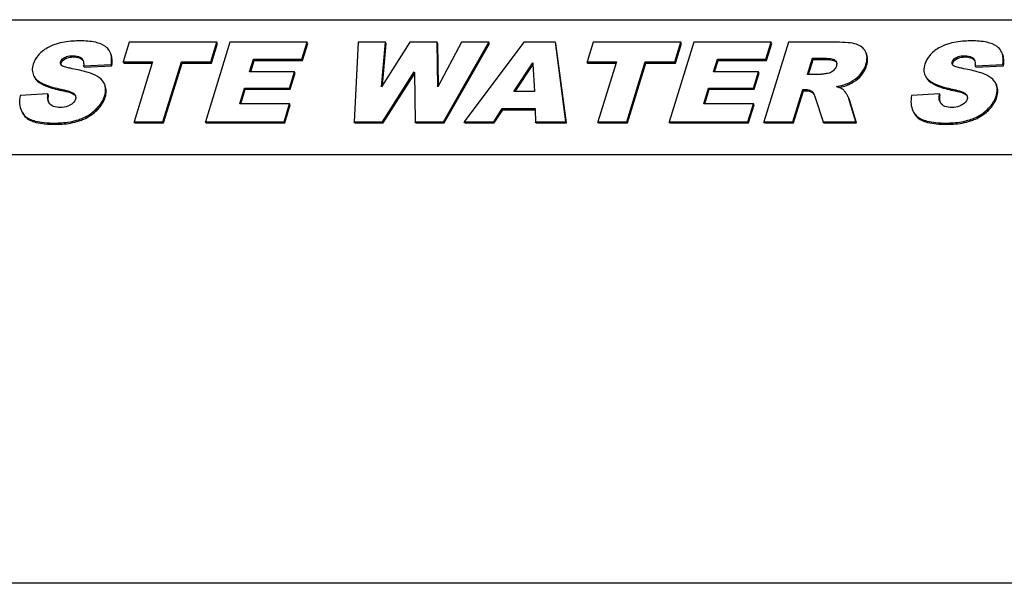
# Model space of a CAD drawing. Header units: millimetres. Extents: x 0 to 4200, y 0 to 2970.
# Tile 11 of 18: x 3136 to 3185, y 1014 to 1042. Entities that reach past the tile are written whole.
import ezdxf

# ---------------------------------------------------------------- set-up
doc = ezdxf.new("R2010")
doc.units = ezdxf.units.MM
doc.header["$LTSCALE"] = 231
doc.layers.get('0').update_dxf_attribs({"linetype": 'CONTINUOUS'})

msp = doc.modelspace()

# ---------------------------------------------------------------- linework, layer by layer
at = {"color": 7, "linetype": 'Continuous'}
for p, q in [((3118.913, 1042.073), (3218.387, 1042.073)), ((3141.841, 1040.961), (3141.542, 1039.993)), ((3146.167, 1040.961), (3141.841, 1040.961)), ((3146.808, 1040.961), (3145.598, 1037.044)), ((3145.868, 1039.993), (3146.167, 1040.961)), ((3146.198, 1040.898), (3146.167, 1040.961)), ((3150.622, 1040.961), (3146.808, 1040.961)), ((3150.363, 1040.124), (3150.622, 1040.961)), ((3150.652, 1040.898), (3150.622, 1040.961)), ((3153.128, 1040.961), (3152.942, 1037.044)), ((3154.479, 1040.961), (3153.128, 1040.961)), ((3155.676, 1040.961), (3154.288, 1038.767)), ((3154.288, 1038.767), (3154.479, 1040.961)), ((3154.51, 1040.898), (3154.479, 1040.961)), ((3157.024, 1040.961), (3155.676, 1040.961)), ((3157.054, 1040.898), (3157.024, 1040.961)), ((3157.06, 1038.77), (3157.024, 1040.961)), ((3158.224, 1040.961), (3157.06, 1038.77)), ((3157.343, 1037.044), (3159.571, 1040.961)), ((3159.571, 1040.961), (3158.224, 1040.961)), ((3161.306, 1040.961), (3158.364, 1037.044)), ((3159.602, 1040.898), (3159.571, 1040.961)), ((3162.857, 1040.961), (3161.306, 1040.961)), ((3162.888, 1040.898), (3162.857, 1040.961)), ((3163.378, 1037.044), (3162.857, 1040.961)), ((3164.717, 1040.961), (3164.418, 1039.993)), ((3169.043, 1040.961), (3164.717, 1040.961)), ((3169.684, 1040.961), (3168.473, 1037.044)), ((3168.744, 1039.993), (3169.043, 1040.961)), ((3169.073, 1040.898), (3169.043, 1040.961)), ((3173.497, 1040.961), (3169.684, 1040.961)), ((3174.352, 1040.961), (3173.141, 1037.044)), ((3173.239, 1040.124), (3173.497, 1040.961)), ((3173.528, 1040.898), (3173.497, 1040.961)), ((3176.724, 1040.961), (3174.352, 1040.961)), ((3145.899, 1039.931), (3146.198, 1040.898)), ((3150.394, 1040.062), (3150.652, 1040.898)), ((3154.33, 1038.833), (3154.51, 1040.898)), ((3157.088, 1038.824), (3157.054, 1040.898)), ((3157.374, 1036.982), (3159.602, 1040.898)), ((3163.408, 1036.982), (3162.888, 1040.898)), ((3168.774, 1039.931), (3169.073, 1040.898)), ((3173.269, 1040.062), (3173.528, 1040.898)), ((3178.158, 1040.495), (3178.153, 1040.506)), ((3141.573, 1039.931), (3141.542, 1039.993)), ((3141.542, 1039.993), (3142.994, 1039.993)), ((3142.994, 1039.993), (3142.979, 1039.945)), ((3143.505, 1037.044), (3144.417, 1039.993)), ((3144.417, 1039.993), (3145.868, 1039.993)), ((3144.447, 1039.931), (3144.417, 1039.993)), ((3145.899, 1039.931), (3145.868, 1039.993)), ((3147.783, 1039.502), (3147.976, 1040.124)), ((3147.833, 1039.502), (3148.006, 1040.062)), ((3147.976, 1040.124), (3150.363, 1040.124)), ((3148.006, 1040.062), (3147.976, 1040.124)), ((3148.006, 1040.062), (3150.394, 1040.062)), ((3150.394, 1040.062), (3150.363, 1040.124)), ((3164.449, 1039.931), (3164.418, 1039.993)), ((3164.418, 1039.993), (3165.87, 1039.993)), ((3165.87, 1039.993), (3165.855, 1039.945)), ((3166.381, 1037.044), (3167.293, 1039.993)), ((3167.293, 1039.993), (3168.744, 1039.993)), ((3167.323, 1039.931), (3167.293, 1039.993)), ((3168.774, 1039.931), (3168.744, 1039.993)), ((3170.659, 1039.502), (3170.851, 1040.124)), ((3170.709, 1039.502), (3170.882, 1040.062)), ((3170.851, 1040.124), (3173.239, 1040.124)), ((3170.882, 1040.062), (3170.851, 1040.124)), ((3170.882, 1040.062), (3173.269, 1040.062)), ((3173.269, 1040.062), (3173.239, 1040.124)), ((3175.291, 1039.374), (3175.537, 1040.17)), ((3175.34, 1039.374), (3175.567, 1040.108)), ((3175.537, 1040.17), (3176.162, 1040.17)), ((3175.567, 1040.108), (3175.537, 1040.17)), ((3175.567, 1040.108), (3176.192, 1040.108)), ((3139.596, 1039.793), (3140.958, 1039.86)), ((3139.626, 1039.731), (3139.596, 1039.793)), ((3139.626, 1039.731), (3140.988, 1039.798)), ((3140.988, 1039.798), (3140.958, 1039.86)), ((3141.573, 1039.931), (3142.975, 1039.931)), ((3142.979, 1039.945), (3142.082, 1037.044)), ((3143.536, 1036.982), (3144.447, 1039.931)), ((3144.447, 1039.931), (3145.899, 1039.931)), ((3149.998, 1039.502), (3147.783, 1039.502)), ((3149.751, 1038.703), (3149.998, 1039.502)), ((3150.029, 1039.44), (3149.998, 1039.502)), ((3154.337, 1037.044), (3155.903, 1039.51)), ((3155.903, 1039.51), (3155.904, 1039.447)), ((3160.811, 1038.537), (3161.749, 1039.945)), ((3160.883, 1038.537), (3161.754, 1039.845)), ((3161.749, 1039.945), (3161.752, 1039.882)), ((3161.752, 1039.882), (3161.823, 1038.537)), ((3164.449, 1039.931), (3165.85, 1039.931)), ((3165.855, 1039.945), (3164.958, 1037.044)), ((3166.412, 1036.982), (3167.323, 1039.931)), ((3167.323, 1039.931), (3168.774, 1039.931)), ((3172.874, 1039.502), (3170.659, 1039.502)), ((3172.627, 1038.703), (3172.874, 1039.502)), ((3172.904, 1039.44), (3172.874, 1039.502)), ((3183.56, 1039.793), (3184.922, 1039.86)), ((3183.59, 1039.731), (3183.56, 1039.793)), ((3183.59, 1039.731), (3184.952, 1039.798)), ((3184.952, 1039.798), (3184.922, 1039.86)), ((3149.782, 1038.641), (3150.029, 1039.44)), ((3154.368, 1036.982), (3155.905, 1039.403)), ((3155.904, 1039.447), (3155.949, 1037.044)), ((3172.657, 1038.641), (3172.904, 1039.44)), ((3175.891, 1039.374), (3175.291, 1039.374)), ((3140.625, 1038.898), (3140.607, 1038.939)), ((3140.656, 1038.836), (3140.638, 1038.876)), ((3147.298, 1037.931), (3147.536, 1038.703)), ((3147.348, 1037.931), (3147.567, 1038.641)), ((3147.536, 1038.703), (3149.751, 1038.703)), ((3147.567, 1038.641), (3147.536, 1038.703)), ((3147.567, 1038.641), (3149.782, 1038.641)), ((3149.782, 1038.641), (3149.751, 1038.703)), ((3161.823, 1038.537), (3160.811, 1038.537)), ((3170.174, 1037.931), (3170.412, 1038.703)), ((3170.223, 1037.931), (3170.443, 1038.641)), ((3170.412, 1038.703), (3172.627, 1038.703)), ((3170.443, 1038.641), (3170.412, 1038.703)), ((3170.443, 1038.641), (3172.657, 1038.641)), ((3172.657, 1038.641), (3172.627, 1038.703)), ((3174.571, 1037.044), (3175.062, 1038.634)), ((3174.601, 1036.982), (3175.093, 1038.571)), ((3175.062, 1038.634), (3175.188, 1038.634)), ((3175.093, 1038.571), (3175.062, 1038.634)), ((3175.093, 1038.571), (3175.218, 1038.571)), ((3184.589, 1038.898), (3184.571, 1038.939)), ((3184.62, 1038.836), (3184.602, 1038.876)), ((3137.837, 1038.412), (3136.461, 1038.34)), ((3137.867, 1038.35), (3137.837, 1038.412)), ((3175.673, 1038.241), (3176.063, 1037.044)), ((3177.671, 1037.044), (3177.33, 1038.177)), ((3177.702, 1036.982), (3177.361, 1038.115)), ((3181.801, 1038.412), (3180.425, 1038.34)), ((3181.831, 1038.35), (3181.801, 1038.412)), ((3137.882, 1037.983), (3137.867, 1038.009)), ((3149.754, 1037.931), (3147.298, 1037.931)), ((3149.48, 1037.044), (3149.754, 1037.931)), ((3149.511, 1036.982), (3149.785, 1037.869)), ((3149.785, 1037.869), (3149.754, 1037.931)), ((3159.816, 1037.044), (3160.238, 1037.69)), ((3159.846, 1036.982), (3160.269, 1037.628)), ((3160.238, 1037.69), (3161.856, 1037.69)), ((3160.269, 1037.628), (3160.238, 1037.69)), ((3160.269, 1037.628), (3161.859, 1037.628)), ((3161.856, 1037.69), (3161.859, 1037.627)), ((3161.859, 1037.627), (3161.886, 1037.044)), ((3172.63, 1037.931), (3170.174, 1037.931)), ((3172.356, 1037.044), (3172.63, 1037.931)), ((3172.387, 1036.982), (3172.661, 1037.869)), ((3172.661, 1037.869), (3172.63, 1037.931)), ((3181.846, 1037.983), (3181.831, 1038.009)), ((3142.113, 1036.982), (3142.082, 1037.044)), ((3142.082, 1037.044), (3143.505, 1037.044)), ((3142.113, 1036.982), (3143.536, 1036.982)), ((3143.536, 1036.982), (3143.505, 1037.044)), ((3145.628, 1036.982), (3145.598, 1037.044)), ((3145.598, 1037.044), (3149.48, 1037.044)), ((3145.628, 1036.982), (3149.511, 1036.982)), ((3149.511, 1036.982), (3149.48, 1037.044)), ((3152.973, 1036.982), (3152.942, 1037.044)), ((3152.942, 1037.044), (3154.337, 1037.044)), ((3152.973, 1036.982), (3154.368, 1036.982)), ((3154.368, 1036.982), (3154.337, 1037.044)), ((3155.979, 1036.982), (3155.949, 1037.044)), ((3155.949, 1037.044), (3157.343, 1037.044)), ((3155.979, 1036.982), (3157.374, 1036.982)), ((3157.374, 1036.982), (3157.343, 1037.044)), ((3158.395, 1036.982), (3158.364, 1037.044)), ((3158.364, 1037.044), (3159.816, 1037.044)), ((3158.395, 1036.982), (3159.846, 1036.982)), ((3159.846, 1036.982), (3159.816, 1037.044)), ((3161.916, 1036.982), (3161.886, 1037.044)), ((3161.886, 1037.044), (3163.378, 1037.044)), ((3161.916, 1036.982), (3163.408, 1036.982)), ((3163.408, 1036.982), (3163.378, 1037.044)), ((3164.989, 1036.982), (3164.958, 1037.044)), ((3164.958, 1037.044), (3166.381, 1037.044)), ((3164.989, 1036.982), (3166.412, 1036.982)), ((3166.412, 1036.982), (3166.381, 1037.044)), ((3168.504, 1036.982), (3168.473, 1037.044)), ((3168.473, 1037.044), (3172.356, 1037.044)), ((3168.504, 1036.982), (3172.387, 1036.982)), ((3172.387, 1036.982), (3172.356, 1037.044)), ((3173.172, 1036.982), (3173.141, 1037.044)), ((3173.141, 1037.044), (3174.571, 1037.044)), ((3173.172, 1036.982), (3174.601, 1036.982)), ((3174.601, 1036.982), (3174.571, 1037.044)), ((3176.093, 1036.982), (3176.063, 1037.044)), ((3176.063, 1037.044), (3177.671, 1037.044)), ((3176.093, 1036.982), (3177.702, 1036.982)), ((3177.702, 1036.982), (3177.671, 1037.044)), ((3461.332, 1035.415), (2860.8, 1035.415)), ((3471.704, 1014.28), (2871.172, 1014.28))]:
    msp.add_line(p, q, dxfattribs=at)
at = {"color": 9, "linetype": 'Continuous'}
for p, q in [((3138.49, 1039.929), (3138.46, 1039.991)), ((3138.683, 1040.146), (3138.652, 1040.208)), ((3139.085, 1040.236), (3139.054, 1040.298)), ((3139.519, 1040.116), (3139.488, 1040.178)), ((3176.192, 1040.108), (3176.162, 1040.17)), ((3176.691, 1040.005), (3176.66, 1040.067)), ((3182.454, 1039.929), (3182.424, 1039.991)), ((3182.647, 1040.146), (3182.616, 1040.208)), ((3183.049, 1040.236), (3183.018, 1040.298)), ((3183.483, 1040.116), (3183.452, 1040.178)), ((3178.202, 1039.811), (3178.172, 1039.873)), ((3137.307, 1039.062), (3137.277, 1039.124)), ((3177.863, 1039.247), (3177.832, 1039.309)), ((3181.271, 1039.062), (3181.241, 1039.124)), ((3138.497, 1038.587), (3138.466, 1038.649)), ((3140.656, 1038.836), (3140.636, 1038.876)), ((3175.218, 1038.571), (3175.188, 1038.634)), ((3175.536, 1038.479), (3175.506, 1038.541)), ((3177.295, 1038.863), (3177.265, 1038.926)), ((3182.461, 1038.587), (3182.43, 1038.649)), ((3184.62, 1038.836), (3184.6, 1038.876)), ((3139.155, 1038.36), (3139.124, 1038.422)), ((3140.663, 1038.256), (3140.632, 1038.318)), ((3177.361, 1038.115), (3177.33, 1038.177)), ((3183.119, 1038.36), (3183.088, 1038.422)), ((3184.627, 1038.256), (3184.596, 1038.318)), ((3140.204, 1037.561), (3140.173, 1037.623)), ((3184.168, 1037.561), (3184.137, 1037.623)), ((3136.701, 1037.3), (3136.671, 1037.362)), ((3139.368, 1037.08), (3139.338, 1037.142)), ((3180.665, 1037.3), (3180.635, 1037.362)), ((3183.332, 1037.08), (3183.302, 1037.142)), ((3138.209, 1036.915), (3138.179, 1036.977)), ((3182.173, 1036.915), (3182.143, 1036.977))]:
    msp.add_line(p, q, dxfattribs=at)
at = {"color": 7, "linetype": 'Continuous'}
for centre, radius, start, end in [((3176.521, 1039.909), 0.211, 23.8573, 26.1477), ((3139.921, 1038.615), 0.759, 20.0838, 21.8989), ((3183.885, 1038.615), 0.759, 20.0836, 21.8986), ((3138.957, 1038.225), 0.255, 24.3936, 26.1426), ((3138.976, 1038.233), 0.235, 2.366, 13.2483), ((3182.921, 1038.225), 0.255, 24.3934, 26.1426), ((3182.94, 1038.233), 0.235, 2.366, 13.2483)]:
    msp.add_arc(centre, radius, start, end, dxfattribs=at)
for points, knots in [([(3139.421, 1041.027), (3139.306, 1041.027), (3138.909, 1041.017), (3138.508, 1040.961), (3138.239, 1040.872)], [0, 0, 0, 0, 0.288231, 1, 1, 1, 1]), ([(3140.679, 1040.747), (3140.534, 1040.856), (3140.108, 1041.003), (3139.674, 1041.027), (3139.421, 1041.027)], [0, 0, 0, 0, 0.417902, 1, 1, 1, 1]), ([(3177.702, 1040.864), (3177.571, 1040.904), (3177.243, 1040.951), (3176.915, 1040.961), (3176.724, 1040.961)], [0, 0, 0, 0, 0.416557, 1, 1, 1, 1]), ([(3183.385, 1041.027), (3183.27, 1041.027), (3182.873, 1041.017), (3182.472, 1040.961), (3182.203, 1040.872)], [0, 0, 0, 0, 0.28823, 1, 1, 1, 1]), ([(3184.643, 1040.747), (3184.498, 1040.856), (3184.072, 1041.003), (3183.638, 1041.027), (3183.385, 1041.027)], [0, 0, 0, 0, 0.417901, 1, 1, 1, 1]), ([(3138.239, 1040.872), (3138.165, 1040.848), (3137.896, 1040.747), (3137.644, 1040.593), (3137.49, 1040.45)], [0, 0, 0, 0, 0.27222, 1, 1, 1, 1]), ([(3140.896, 1040.489), (3140.859, 1040.564), (3140.789, 1040.657), (3140.702, 1040.729), (3140.679, 1040.747)], [0, 0, 0, 0, 0.743122, 1, 1, 1, 1]), ([(3140.958, 1039.86), (3140.967, 1039.92), (3140.991, 1040.13), (3140.962, 1040.353), (3140.896, 1040.489)], [0, 0, 0, 0, 0.286164, 1, 1, 1, 1]), ([(3178.153, 1040.506), (3178.109, 1040.59), (3177.982, 1040.749), (3177.799, 1040.835), (3177.702, 1040.864)], [0, 0, 0, 0, 0.482769, 1, 1, 1, 1]), ([(3178.172, 1039.873), (3178.206, 1039.982), (3178.247, 1040.194), (3178.201, 1040.408), (3178.158, 1040.495)], [0, 0, 0, 0, 0.539977, 1, 1, 1, 1]), ([(3182.203, 1040.872), (3182.129, 1040.848), (3181.86, 1040.747), (3181.608, 1040.593), (3181.454, 1040.45)], [0, 0, 0, 0, 0.27222, 1, 1, 1, 1]), ([(3184.86, 1040.489), (3184.823, 1040.564), (3184.753, 1040.657), (3184.666, 1040.729), (3184.643, 1040.747)], [0, 0, 0, 0, 0.743122, 1, 1, 1, 1]), ([(3184.922, 1039.86), (3184.931, 1039.92), (3184.955, 1040.13), (3184.926, 1040.353), (3184.86, 1040.489)], [0, 0, 0, 0, 0.286164, 1, 1, 1, 1]), ([(3137.49, 1040.45), (3137.443, 1040.407), (3137.283, 1040.244), (3137.159, 1040.04), (3137.11, 1039.881)], [0, 0, 0, 0, 0.275817, 1, 1, 1, 1]), ([(3138.46, 1039.991), (3138.467, 1040.012), (3138.506, 1040.103), (3138.587, 1040.17), (3138.652, 1040.208)], [0, 0, 0, 0, 0.230244, 1, 1, 1, 1]), ([(3138.49, 1039.929), (3138.497, 1039.95), (3138.536, 1040.041), (3138.617, 1040.108), (3138.683, 1040.146)], [0, 0, 0, 0, 0.228405, 1, 1, 1, 1]), ([(3138.652, 1040.208), (3138.683, 1040.226), (3138.81, 1040.282), (3138.952, 1040.298), (3139.054, 1040.298)], [0, 0, 0, 0, 0.258545, 1, 1, 1, 1]), ([(3138.683, 1040.146), (3138.709, 1040.161), (3138.835, 1040.219), (3138.977, 1040.236), (3139.085, 1040.236)], [0, 0, 0, 0, 0.21781, 1, 1, 1, 1]), ([(3139.054, 1040.298), (3139.096, 1040.298), (3139.245, 1040.292), (3139.407, 1040.252), (3139.488, 1040.178)], [0, 0, 0, 0, 0.271951, 1, 1, 1, 1]), ([(3139.085, 1040.236), (3139.132, 1040.236), (3139.282, 1040.229), (3139.441, 1040.186), (3139.519, 1040.116)], [0, 0, 0, 0, 0.308525, 1, 1, 1, 1]), ([(3140.988, 1039.798), (3140.998, 1039.858), (3141.022, 1040.068), (3140.993, 1040.29), (3140.926, 1040.427)], [0, 0, 0, 0, 0.286164, 1, 1, 1, 1]), ([(3176.162, 1040.17), (3176.252, 1040.17), (3176.419, 1040.161), (3176.601, 1040.123), (3176.66, 1040.067)], [0, 0, 0, 0, 0.526326, 1, 1, 1, 1]), ([(3176.192, 1040.108), (3176.299, 1040.108), (3176.468, 1040.1), (3176.643, 1040.05), (3176.691, 1040.005)], [0, 0, 0, 0, 0.620565, 1, 1, 1, 1]), ([(3178.202, 1039.811), (3178.236, 1039.92), (3178.277, 1040.131), (3178.231, 1040.346), (3178.188, 1040.433)], [0, 0, 0, 0, 0.539977, 1, 1, 1, 1]), ([(3181.454, 1040.45), (3181.407, 1040.407), (3181.247, 1040.244), (3181.123, 1040.04), (3181.074, 1039.881)], [0, 0, 0, 0, 0.275818, 1, 1, 1, 1]), ([(3182.424, 1039.991), (3182.431, 1040.012), (3182.47, 1040.103), (3182.551, 1040.17), (3182.616, 1040.208)], [0, 0, 0, 0, 0.230244, 1, 1, 1, 1]), ([(3182.454, 1039.929), (3182.461, 1039.95), (3182.5, 1040.041), (3182.581, 1040.108), (3182.647, 1040.146)], [0, 0, 0, 0, 0.228405, 1, 1, 1, 1]), ([(3182.616, 1040.208), (3182.647, 1040.226), (3182.774, 1040.282), (3182.916, 1040.298), (3183.018, 1040.298)], [0, 0, 0, 0, 0.258545, 1, 1, 1, 1]), ([(3182.647, 1040.146), (3182.673, 1040.161), (3182.799, 1040.219), (3182.941, 1040.236), (3183.049, 1040.236)], [0, 0, 0, 0, 0.217807, 1, 1, 1, 1]), ([(3183.018, 1040.298), (3183.06, 1040.298), (3183.209, 1040.292), (3183.371, 1040.252), (3183.452, 1040.178)], [0, 0, 0, 0, 0.271951, 1, 1, 1, 1]), ([(3183.049, 1040.236), (3183.096, 1040.236), (3183.246, 1040.229), (3183.405, 1040.186), (3183.483, 1040.116)], [0, 0, 0, 0, 0.308526, 1, 1, 1, 1]), ([(3184.952, 1039.798), (3184.962, 1039.858), (3184.986, 1040.068), (3184.957, 1040.29), (3184.89, 1040.427)], [0, 0, 0, 0, 0.286164, 1, 1, 1, 1]), ([(3137.11, 1039.881), (3137.08, 1039.785), (3137.045, 1039.594), (3137.089, 1039.402), (3137.129, 1039.322)], [0, 0, 0, 0, 0.530746, 1, 1, 1, 1]), ([(3138.943, 1039.676), (3138.865, 1039.691), (3138.749, 1039.715), (3138.604, 1039.763), (3138.535, 1039.795), (3138.509, 1039.82)], [0, 0, 0, 0, 0.515654, 0.765328, 1, 1, 1, 1]), ([(3140.172, 1039.331), (3140.02, 1039.408), (3139.61, 1039.537), (3139.194, 1039.628), (3138.943, 1039.676)], [0, 0, 0, 0, 0.400637, 1, 1, 1, 1]), ([(3176.713, 1039.777), (3176.706, 1039.756), (3176.671, 1039.669), (3176.608, 1039.595), (3176.552, 1039.549)], [0, 0, 0, 0, 0.233616, 1, 1, 1, 1]), ([(3177.832, 1039.309), (3177.948, 1039.425), (3178.078, 1039.612), (3178.155, 1039.819), (3178.172, 1039.873)], [0, 0, 0, 0, 0.744663, 1, 1, 1, 1]), ([(3177.863, 1039.247), (3177.979, 1039.363), (3178.109, 1039.55), (3178.186, 1039.757), (3178.202, 1039.811)], [0, 0, 0, 0, 0.744663, 1, 1, 1, 1]), ([(3181.074, 1039.881), (3181.044, 1039.785), (3181.009, 1039.594), (3181.053, 1039.402), (3181.093, 1039.322)], [0, 0, 0, 0, 0.530747, 1, 1, 1, 1]), ([(3182.907, 1039.676), (3182.829, 1039.691), (3182.714, 1039.715), (3182.568, 1039.763), (3182.499, 1039.795), (3182.473, 1039.82)], [0, 0, 0, 0, 0.515654, 0.765328, 1, 1, 1, 1]), ([(3184.136, 1039.331), (3183.984, 1039.408), (3183.574, 1039.537), (3183.158, 1039.628), (3182.907, 1039.676)], [0, 0, 0, 0, 0.400638, 1, 1, 1, 1]), ([(3137.129, 1039.322), (3137.137, 1039.304), (3137.177, 1039.232), (3137.231, 1039.167), (3137.277, 1039.124)], [0, 0, 0, 0, 0.241092, 1, 1, 1, 1]), ([(3137.159, 1039.26), (3137.168, 1039.242), (3137.208, 1039.17), (3137.262, 1039.105), (3137.307, 1039.062)], [0, 0, 0, 0, 0.241092, 1, 1, 1, 1]), ([(3137.277, 1039.124), (3137.402, 1039.003), (3137.799, 1038.804), (3138.215, 1038.699), (3138.466, 1038.649)], [0, 0, 0, 0, 0.405632, 1, 1, 1, 1]), ([(3137.307, 1039.062), (3137.433, 1038.941), (3137.829, 1038.742), (3138.246, 1038.637), (3138.497, 1038.587)], [0, 0, 0, 0, 0.405632, 1, 1, 1, 1]), ([(3140.607, 1038.938), (3140.588, 1038.978), (3140.481, 1039.146), (3140.31, 1039.262), (3140.172, 1039.331)], [0, 0, 0, 0, 0.221062, 1, 1, 1, 1]), ([(3176.284, 1039.425), (3176.218, 1039.414), (3176.088, 1039.393), (3175.956, 1039.374), (3175.891, 1039.374)], [0, 0, 0, 0, 0.504219, 1, 1, 1, 1]), ([(3177.265, 1038.926), (3177.319, 1038.95), (3177.524, 1039.051), (3177.712, 1039.189), (3177.832, 1039.309)], [0, 0, 0, 0, 0.259506, 1, 1, 1, 1]), ([(3177.295, 1038.863), (3177.349, 1038.888), (3177.555, 1038.989), (3177.743, 1039.127), (3177.863, 1039.247)], [0, 0, 0, 0, 0.259506, 1, 1, 1, 1]), ([(3181.093, 1039.322), (3181.101, 1039.304), (3181.141, 1039.232), (3181.195, 1039.167), (3181.241, 1039.124)], [0, 0, 0, 0, 0.241092, 1, 1, 1, 1]), ([(3181.123, 1039.26), (3181.132, 1039.242), (3181.172, 1039.17), (3181.226, 1039.105), (3181.271, 1039.062)], [0, 0, 0, 0, 0.241092, 1, 1, 1, 1]), ([(3181.241, 1039.124), (3181.367, 1039.003), (3181.763, 1038.804), (3182.179, 1038.699), (3182.43, 1038.649)], [0, 0, 0, 0, 0.405633, 1, 1, 1, 1]), ([(3181.271, 1039.062), (3181.397, 1038.941), (3181.793, 1038.742), (3182.21, 1038.637), (3182.461, 1038.587)], [0, 0, 0, 0, 0.405633, 1, 1, 1, 1]), ([(3184.571, 1038.938), (3184.552, 1038.978), (3184.445, 1039.146), (3184.274, 1039.262), (3184.136, 1039.331)], [0, 0, 0, 0, 0.221062, 1, 1, 1, 1]), ([(3138.466, 1038.649), (3138.584, 1038.626), (3138.76, 1038.587), (3138.98, 1038.512), (3139.085, 1038.461), (3139.124, 1038.422)], [0, 0, 0, 0, 0.515816, 0.765387, 1, 1, 1, 1]), ([(3138.497, 1038.587), (3138.643, 1038.558), (3138.838, 1038.515), (3139.056, 1038.43), (3139.13, 1038.384), (3139.155, 1038.36)], [0, 0, 0, 0, 0.636485, 0.85015, 1, 1, 1, 1]), ([(3140.632, 1038.318), (3140.647, 1038.367), (3140.692, 1038.549), (3140.681, 1038.747), (3140.634, 1038.875)], [0, 0, 0, 0, 0.273646, 1, 1, 1, 1]), ([(3140.663, 1038.256), (3140.693, 1038.354), (3140.729, 1038.551), (3140.69, 1038.749), (3140.656, 1038.836)], [0, 0, 0, 0, 0.524348, 1, 1, 1, 1]), ([(3175.188, 1038.634), (3175.218, 1038.634), (3175.329, 1038.627), (3175.44, 1038.589), (3175.506, 1038.541)], [0, 0, 0, 0, 0.270554, 1, 1, 1, 1]), ([(3175.218, 1038.571), (3175.249, 1038.571), (3175.36, 1038.565), (3175.471, 1038.526), (3175.536, 1038.479)], [0, 0, 0, 0, 0.276658, 1, 1, 1, 1]), ([(3176.717, 1038.773), (3176.77, 1038.782), (3176.957, 1038.819), (3177.141, 1038.871), (3177.265, 1038.926)], [0, 0, 0, 0, 0.288661, 1, 1, 1, 1]), ([(3177.043, 1038.626), (3177.031, 1038.636), (3176.967, 1038.678), (3176.896, 1038.707), (3176.838, 1038.729)], [0, 0, 0, 0, 0.197493, 1, 1, 1, 1]), ([(3176.84, 1038.728), (3176.884, 1038.737), (3177.039, 1038.771), (3177.191, 1038.817), (3177.295, 1038.863)], [0, 0, 0, 0, 0.283732, 1, 1, 1, 1]), ([(3177.207, 1038.42), (3177.192, 1038.444), (3177.143, 1038.517), (3177.09, 1038.59), (3177.043, 1038.626)], [0, 0, 0, 0, 0.329697, 1, 1, 1, 1]), ([(3182.43, 1038.649), (3182.548, 1038.626), (3182.724, 1038.587), (3182.944, 1038.512), (3183.049, 1038.461), (3183.088, 1038.422)], [0, 0, 0, 0, 0.515816, 0.765387, 1, 1, 1, 1]), ([(3182.461, 1038.587), (3182.607, 1038.558), (3182.802, 1038.515), (3183.02, 1038.43), (3183.094, 1038.384), (3183.119, 1038.36)], [0, 0, 0, 0, 0.636487, 0.850152, 1, 1, 1, 1]), ([(3184.596, 1038.318), (3184.611, 1038.367), (3184.656, 1038.549), (3184.645, 1038.747), (3184.598, 1038.875)], [0, 0, 0, 0, 0.273646, 1, 1, 1, 1]), ([(3184.627, 1038.256), (3184.657, 1038.354), (3184.693, 1038.551), (3184.654, 1038.749), (3184.62, 1038.836)], [0, 0, 0, 0, 0.524348, 1, 1, 1, 1]), ([(3136.461, 1038.34), (3136.432, 1038.206), (3136.406, 1037.943), (3136.474, 1037.686), (3136.528, 1037.576)], [0, 0, 0, 0, 0.528991, 1, 1, 1, 1]), ([(3137.868, 1038.009), (3137.823, 1038.099), (3137.815, 1038.243), (3137.831, 1038.377), (3137.837, 1038.412)], [0, 0, 0, 0, 0.738882, 1, 1, 1, 1]), ([(3137.864, 1038.051), (3137.86, 1038.073), (3137.847, 1038.172), (3137.855, 1038.273), (3137.867, 1038.35)], [0, 0, 0, 0, 0.21901, 1, 1, 1, 1]), ([(3139.198, 1038.15), (3139.189, 1038.122), (3139.135, 1038.004), (3139.029, 1037.917), (3138.944, 1037.867)], [0, 0, 0, 0, 0.230264, 1, 1, 1, 1]), ([(3140.173, 1037.623), (3140.228, 1037.675), (3140.423, 1037.874), (3140.572, 1038.123), (3140.632, 1038.318)], [0, 0, 0, 0, 0.269563, 1, 1, 1, 1]), ([(3140.204, 1037.561), (3140.259, 1037.612), (3140.454, 1037.812), (3140.602, 1038.061), (3140.663, 1038.256)], [0, 0, 0, 0, 0.269563, 1, 1, 1, 1]), ([(3175.536, 1038.479), (3175.544, 1038.473), (3175.579, 1038.442), (3175.606, 1038.403), (3175.623, 1038.372)], [0, 0, 0, 0, 0.216568, 1, 1, 1, 1]), ([(3177.293, 1038.269), (3177.288, 1038.28), (3177.261, 1038.332), (3177.231, 1038.381), (3177.207, 1038.42)], [0, 0, 0, 0, 0.218402, 1, 1, 1, 1]), ([(3177.33, 1038.177), (3177.328, 1038.184), (3177.318, 1038.215), (3177.305, 1038.245), (3177.293, 1038.269)], [0, 0, 0, 0, 0.216968, 1, 1, 1, 1]), ([(3177.361, 1038.115), (3177.359, 1038.121), (3177.349, 1038.153), (3177.335, 1038.183), (3177.324, 1038.207)], [0, 0, 0, 0, 0.216968, 1, 1, 1, 1]), ([(3180.425, 1038.34), (3180.396, 1038.206), (3180.37, 1037.943), (3180.438, 1037.686), (3180.492, 1037.576)], [0, 0, 0, 0, 0.52899, 1, 1, 1, 1]), ([(3181.832, 1038.009), (3181.787, 1038.099), (3181.779, 1038.243), (3181.795, 1038.377), (3181.801, 1038.412)], [0, 0, 0, 0, 0.738882, 1, 1, 1, 1]), ([(3181.828, 1038.051), (3181.824, 1038.073), (3181.811, 1038.172), (3181.819, 1038.273), (3181.831, 1038.35)], [0, 0, 0, 0, 0.21901, 1, 1, 1, 1]), ([(3183.162, 1038.15), (3183.153, 1038.122), (3183.099, 1038.004), (3182.993, 1037.917), (3182.908, 1037.867)], [0, 0, 0, 0, 0.230264, 1, 1, 1, 1]), ([(3184.137, 1037.623), (3184.192, 1037.675), (3184.387, 1037.874), (3184.536, 1038.123), (3184.596, 1038.318)], [0, 0, 0, 0, 0.269563, 1, 1, 1, 1]), ([(3184.168, 1037.561), (3184.223, 1037.612), (3184.418, 1037.812), (3184.566, 1038.061), (3184.627, 1038.256)], [0, 0, 0, 0, 0.269563, 1, 1, 1, 1]), ([(3138.439, 1037.747), (3138.326, 1037.747), (3138.113, 1037.765), (3137.932, 1037.901), (3137.882, 1037.983)], [0, 0, 0, 0, 0.53827, 1, 1, 1, 1]), ([(3138.944, 1037.867), (3138.905, 1037.844), (3138.746, 1037.769), (3138.568, 1037.747), (3138.439, 1037.747)], [0, 0, 0, 0, 0.258336, 1, 1, 1, 1]), ([(3139.338, 1037.142), (3139.418, 1037.168), (3139.719, 1037.283), (3139.998, 1037.461), (3140.173, 1037.623)], [0, 0, 0, 0, 0.260993, 1, 1, 1, 1]), ([(3139.368, 1037.08), (3139.448, 1037.106), (3139.75, 1037.221), (3140.029, 1037.399), (3140.204, 1037.561)], [0, 0, 0, 0, 0.260993, 1, 1, 1, 1]), ([(3182.403, 1037.747), (3182.29, 1037.747), (3182.077, 1037.765), (3181.896, 1037.901), (3181.846, 1037.983)], [0, 0, 0, 0, 0.538269, 1, 1, 1, 1]), ([(3182.908, 1037.867), (3182.869, 1037.844), (3182.711, 1037.769), (3182.532, 1037.747), (3182.403, 1037.747)], [0, 0, 0, 0, 0.258336, 1, 1, 1, 1]), ([(3183.302, 1037.142), (3183.382, 1037.168), (3183.683, 1037.283), (3183.962, 1037.461), (3184.137, 1037.623)], [0, 0, 0, 0, 0.260993, 1, 1, 1, 1]), ([(3183.332, 1037.08), (3183.412, 1037.106), (3183.714, 1037.221), (3183.993, 1037.399), (3184.168, 1037.561)], [0, 0, 0, 0, 0.260993, 1, 1, 1, 1]), ([(3136.671, 1037.362), (3136.805, 1037.207), (3137.157, 1037.067), (3137.674, 1036.989), (3138, 1036.977), (3138.179, 1036.977)], [0, 0, 0, 0, 0.387531, 0.662041, 1, 1, 1, 1]), ([(3136.701, 1037.3), (3136.835, 1037.145), (3137.187, 1037.005), (3137.705, 1036.927), (3138.031, 1036.915), (3138.209, 1036.915)], [0, 0, 0, 0, 0.387531, 0.662041, 1, 1, 1, 1]), ([(3138.179, 1036.977), (3138.287, 1036.977), (3138.677, 1036.989), (3139.069, 1037.053), (3139.338, 1037.142)], [0, 0, 0, 0, 0.275587, 1, 1, 1, 1]), ([(3138.209, 1036.915), (3138.317, 1036.915), (3138.708, 1036.927), (3139.099, 1036.991), (3139.368, 1037.08)], [0, 0, 0, 0, 0.275587, 1, 1, 1, 1]), ([(3180.635, 1037.362), (3180.769, 1037.207), (3181.121, 1037.067), (3181.638, 1036.989), (3181.964, 1036.977), (3182.143, 1036.977)], [0, 0, 0, 0, 0.387531, 0.662041, 1, 1, 1, 1]), ([(3180.665, 1037.3), (3180.799, 1037.145), (3181.151, 1037.005), (3181.669, 1036.927), (3181.995, 1036.915), (3182.173, 1036.915)], [0, 0, 0, 0, 0.387531, 0.662041, 1, 1, 1, 1]), ([(3182.143, 1036.977), (3182.251, 1036.977), (3182.641, 1036.989), (3183.033, 1037.053), (3183.302, 1037.142)], [0, 0, 0, 0, 0.275587, 1, 1, 1, 1]), ([(3182.173, 1036.915), (3182.281, 1036.915), (3182.672, 1036.927), (3183.063, 1036.991), (3183.332, 1037.08)], [0, 0, 0, 0, 0.275587, 1, 1, 1, 1])]:
    msp.add_open_spline(points, degree=3, knots=knots, dxfattribs=at)
for points in [[(3138.467, 1039.876), (3138.45, 1039.91), (3138.449, 1039.954), (3138.46, 1039.991)], [(3139.488, 1040.178), (3139.517, 1040.152), (3139.54, 1040.12), (3139.557, 1040.086)], [(3139.519, 1040.116), (3139.54, 1040.096), (3139.558, 1040.074), (3139.573, 1040.05)], [(3139.557, 1040.086), (3139.564, 1040.072), (3139.57, 1040.057), (3139.575, 1040.043)], [(3139.575, 1040.043), (3139.582, 1040.021), (3139.588, 1039.999), (3139.591, 1039.977)], [(3176.66, 1040.067), (3176.681, 1040.049), (3176.698, 1040.026), (3176.71, 1040.002)], [(3176.691, 1040.005), (3176.703, 1039.994), (3176.713, 1039.982), (3176.723, 1039.97)], [(3176.714, 1039.994), (3176.72, 1039.98), (3176.724, 1039.966), (3176.727, 1039.951)], [(3182.431, 1039.876), (3182.414, 1039.91), (3182.413, 1039.954), (3182.424, 1039.991)], [(3183.452, 1040.178), (3183.481, 1040.152), (3183.504, 1040.12), (3183.521, 1040.086)], [(3183.483, 1040.116), (3183.504, 1040.096), (3183.523, 1040.074), (3183.537, 1040.05)], [(3183.521, 1040.086), (3183.528, 1040.072), (3183.534, 1040.057), (3183.539, 1040.043)], [(3183.539, 1040.043), (3183.546, 1040.021), (3183.552, 1039.999), (3183.555, 1039.977)], [(3138.479, 1039.856), (3138.474, 1039.863), (3138.47, 1039.869), (3138.467, 1039.876)], [(3138.509, 1039.82), (3138.498, 1039.831), (3138.487, 1039.843), (3138.479, 1039.856)], [(3138.484, 1039.86), (3138.482, 1039.871), (3138.482, 1039.883), (3138.483, 1039.894)], [(3138.483, 1039.894), (3138.484, 1039.906), (3138.487, 1039.917), (3138.49, 1039.929)], [(3139.591, 1039.977), (3139.602, 1039.917), (3139.602, 1039.854), (3139.596, 1039.793)], [(3176.552, 1039.549), (3176.476, 1039.487), (3176.381, 1039.443), (3176.284, 1039.425)], [(3176.733, 1039.903), (3176.734, 1039.86), (3176.725, 1039.818), (3176.713, 1039.777)], [(3176.727, 1039.951), (3176.731, 1039.935), (3176.732, 1039.919), (3176.733, 1039.903)], [(3182.443, 1039.856), (3182.438, 1039.863), (3182.434, 1039.869), (3182.431, 1039.876)], [(3182.473, 1039.82), (3182.462, 1039.831), (3182.451, 1039.843), (3182.443, 1039.856)], [(3182.448, 1039.86), (3182.446, 1039.871), (3182.446, 1039.883), (3182.447, 1039.894)], [(3182.447, 1039.894), (3182.448, 1039.906), (3182.451, 1039.917), (3182.454, 1039.929)], [(3183.555, 1039.977), (3183.566, 1039.917), (3183.566, 1039.854), (3183.56, 1039.793)], [(3175.506, 1038.541), (3175.552, 1038.507), (3175.584, 1038.454), (3175.609, 1038.402)], [(3176.838, 1038.729), (3176.798, 1038.745), (3176.757, 1038.759), (3176.717, 1038.773)], [(3137.883, 1037.983), (3137.875, 1038.005), (3137.869, 1038.028), (3137.864, 1038.051)], [(3139.124, 1038.422), (3139.149, 1038.397), (3139.171, 1038.369), (3139.186, 1038.337)], [(3139.155, 1038.36), (3139.169, 1038.346), (3139.182, 1038.33), (3139.194, 1038.314)], [(3139.19, 1038.33), (3139.196, 1038.316), (3139.201, 1038.301), (3139.205, 1038.286)], [(3139.211, 1038.242), (3139.212, 1038.211), (3139.207, 1038.18), (3139.198, 1038.15)], [(3175.609, 1038.402), (3175.619, 1038.382), (3175.628, 1038.361), (3175.637, 1038.339)], [(3175.637, 1038.339), (3175.65, 1038.307), (3175.662, 1038.274), (3175.673, 1038.241)], [(3181.847, 1037.983), (3181.839, 1038.005), (3181.833, 1038.028), (3181.828, 1038.051)], [(3183.088, 1038.422), (3183.113, 1038.397), (3183.135, 1038.369), (3183.15, 1038.337)], [(3183.119, 1038.36), (3183.133, 1038.346), (3183.146, 1038.33), (3183.158, 1038.314)], [(3183.154, 1038.33), (3183.16, 1038.316), (3183.165, 1038.301), (3183.169, 1038.286)], [(3183.175, 1038.242), (3183.176, 1038.211), (3183.171, 1038.18), (3183.162, 1038.15)], [(3136.528, 1037.576), (3136.565, 1037.499), (3136.614, 1037.427), (3136.671, 1037.362)], [(3180.492, 1037.576), (3180.529, 1037.499), (3180.578, 1037.427), (3180.635, 1037.362)], [(3136.558, 1037.514), (3136.596, 1037.437), (3136.645, 1037.365), (3136.701, 1037.3)], [(3180.522, 1037.514), (3180.56, 1037.437), (3180.609, 1037.365), (3180.665, 1037.3)]]:
    msp.add_open_spline(points, degree=3, dxfattribs=at)

doc.saveas('drawing.dxf')
